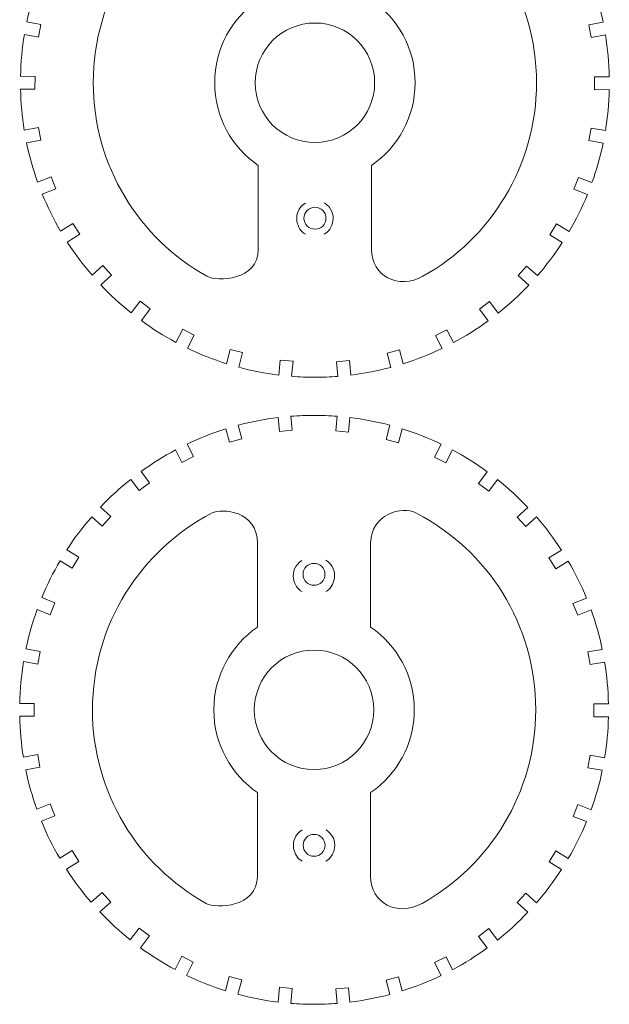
# Model space of a CAD drawing. Header units: centimetres. Extents: x -16.5 to 16.5, y -15.6 to 15.6.
# Tile 3 of 41: x -5.1 to -1.6, y -15.4 to -9.5. Entities that reach past the tile are written whole.
import ezdxf

# ---------------------------------------------------------------- set-up
doc = ezdxf.new("R2010")
doc.units = ezdxf.units.CM
doc.header["$MEASUREMENT"] = 0
doc.layers.add('layer 1', color=7, linetype='Continuous')

msp = doc.modelspace()

# ---------------------------------------------------------------- linework, layer by layer
at = {"layer": 'layer 1', "color": 250, "lineweight": 9}
for points, knots in [([(-3.33525, -8.12548), (-3.28872, -8.12548), (-3.24261, -8.12726), (-3.197, -8.13081), (-3.197, -8.13081), (-3.197, -8.13081), (-3.2053, -8.21839), (-3.2053, -8.21839), (-3.2053, -8.21839), (-3.2053, -8.21839), (-3.12849, -8.22566), (-3.12849, -8.22566), (-3.12849, -8.22566), (-3.12849, -8.22566), (-3.12023, -8.1385), (-3.12023, -8.1385), (-3.12023, -8.1385), (-3.03798, -8.14846), (-2.95747, -8.16406), (-2.87909, -8.1849), (-2.87909, -8.1849), (-2.87909, -8.1849), (-2.90179, -8.27052), (-2.90179, -8.27052), (-2.90179, -8.27052), (-2.90179, -8.27052), (-2.82722, -8.29028), (-2.82722, -8.29028), (-2.82722, -8.29028), (-2.82722, -8.29028), (-2.80499, -8.20639), (-2.80499, -8.20639), (-2.80499, -8.20639), (-2.72434, -8.23167), (-2.6462, -8.26257), (-2.57099, -8.29863), (-2.57099, -8.29863), (-2.57099, -8.29863), (-2.6108, -8.37632), (-2.6108, -8.37632), (-2.6108, -8.37632), (-2.6108, -8.37632), (-2.54214, -8.41149), (-2.54214, -8.41149), (-2.54214, -8.41149), (-2.54214, -8.41149), (-2.50219, -8.33352), (-2.50219, -8.33352), (-2.50219, -8.33352), (-2.42963, -8.37228), (-2.36012, -8.41598), (-2.29403, -8.46411), (-2.29403, -8.46411), (-2.29403, -8.46411), (-2.34675, -8.5344), (-2.34675, -8.5344), (-2.34675, -8.5344), (-2.34675, -8.5344), (-2.28504, -8.58068), (-2.28504, -8.58068), (-2.28504, -8.58068), (-2.28504, -8.58068), (-2.23264, -8.51083), (-2.23264, -8.51083), (-2.23264, -8.51083), (-2.16764, -8.56261), (-2.10638, -8.61891), (-2.04931, -8.67919), (-2.04931, -8.67919), (-2.04931, -8.67919), (-2.11394, -8.73697), (-2.11394, -8.73697), (-2.11394, -8.73697), (-2.11394, -8.73697), (-2.06252, -8.79448), (-2.06252, -8.79448), (-2.06252, -8.79448), (-2.06252, -8.79448), (-1.9975, -8.73634), (-1.9975, -8.73634), (-1.9975, -8.73634), (-1.94306, -8.79905), (-1.89297, -8.86562), (-1.84768, -8.9356), (-1.84768, -8.9356), (-1.84768, -8.9356), (-1.92267, -8.98215), (-1.92267, -8.98215), (-1.92267, -8.98215), (-1.92267, -8.98215), (-1.88198, -9.04769), (-1.88198, -9.04769), (-1.88198, -9.04769), (-1.88198, -9.04769), (-1.80718, -9.00125), (-1.80718, -9.00125), (-1.80718, -9.00125), (-1.76541, -9.07239), (-1.72846, -9.1467), (-1.69681, -9.22373), (-1.69681, -9.22373), (-1.69681, -9.22373), (-1.77836, -9.25585), (-1.77836, -9.25585), (-1.77836, -9.25585), (-1.77836, -9.25585), (-1.7501, -9.32762), (-1.7501, -9.32762), (-1.7501, -9.32762), (-1.7501, -9.32762), (-1.66906, -9.29572), (-1.66906, -9.29572), (-1.66906, -9.29572), (-1.6414, -9.37241), (-1.61888, -9.45158), (-1.60194, -9.53278), (-1.60194, -9.53278), (-1.60194, -9.53278), (-1.68843, -9.54822), (-1.68843, -9.54822), (-1.68843, -9.54822), (-1.68843, -9.54822), (-1.67487, -9.62417), (-1.67487, -9.62417), (-1.67487, -9.62417), (-1.67487, -9.62417), (-1.58784, -9.60863), (-1.58784, -9.60863), (-1.58784, -9.60863), (-1.57442, -9.69081), (-1.56664, -9.77491), (-1.56495, -9.86048), (-1.56495, -9.86048), (-1.56495, -9.86048), (-1.65328, -9.86062), (-1.65328, -9.86062), (-1.65328, -9.86062), (-1.65328, -9.86062), (-1.65316, -9.93776), (-1.65316, -9.93776), (-1.65316, -9.93776), (-1.65316, -9.93776), (-1.56513, -9.93762), (-1.56513, -9.93762), (-1.56513, -9.93762), (-1.56705, -10.02125), (-1.57478, -10.10343), (-1.58793, -10.1838), (-1.58793, -10.1838), (-1.58793, -10.1838), (-1.67446, -10.16835), (-1.67446, -10.16835), (-1.67446, -10.16835), (-1.67446, -10.16835), (-1.68802, -10.24429), (-1.68802, -10.24429), (-1.68802, -10.24429), (-1.68802, -10.24429), (-1.60203, -10.25964), (-1.60203, -10.25964), (-1.60203, -10.25964), (-1.61897, -10.34081), (-1.64149, -10.41993), (-1.66914, -10.4966), (-1.66914, -10.4966), (-1.66914, -10.4966), (-1.74969, -10.46489), (-1.74969, -10.46489), (-1.74969, -10.46489), (-1.74969, -10.46489), (-1.77795, -10.53667), (-1.77795, -10.53667), (-1.77795, -10.53667), (-1.77795, -10.53667), (-1.6969, -10.56857), (-1.6969, -10.56857), (-1.6969, -10.56857), (-1.72856, -10.64558), (-1.76548, -10.71986), (-1.80724, -10.79097), (-1.80724, -10.79097), (-1.80724, -10.79097), (-1.88157, -10.74482), (-1.88157, -10.74482), (-1.88157, -10.74482), (-1.88157, -10.74482), (-1.92226, -10.81036), (-1.92226, -10.81036), (-1.92226, -10.81036), (-1.92226, -10.81036), (-1.84772, -10.85663), (-1.84772, -10.85663), (-1.84772, -10.85663), (-1.89299, -10.92659), (-1.94306, -10.99315), (-1.99747, -11.05583), (-1.99747, -11.05583), (-1.99747, -11.05583), (-2.06212, -10.99803), (-2.06212, -10.99803), (-2.06212, -10.99803), (-2.06212, -10.99803), (-2.11354, -11.05554), (-2.11354, -11.05554), (-2.11354, -11.05554), (-2.11354, -11.05554), (-2.04928, -11.11298), (-2.04928, -11.11298), (-2.04928, -11.11298), (-2.10633, -11.17325), (-2.16755, -11.22952), (-2.23251, -11.2813), (-2.23251, -11.2813), (-2.23251, -11.2813), (-2.28463, -11.21183), (-2.28463, -11.21183), (-2.28463, -11.21183), (-2.28463, -11.21183), (-2.34634, -11.25812), (-2.34634, -11.25812), (-2.34634, -11.25812), (-2.34634, -11.25812), (-2.29389, -11.32805), (-2.29389, -11.32805), (-2.29389, -11.32805), (-2.35994, -11.37617), (-2.42943, -11.41988), (-2.50196, -11.45864), (-2.50196, -11.45864), (-2.50196, -11.45864), (-2.54173, -11.38102), (-2.54173, -11.38102), (-2.54173, -11.38102), (-2.54173, -11.38102), (-2.61039, -11.4162), (-2.61039, -11.4162), (-2.61039, -11.4162), (-2.61039, -11.4162), (-2.57077, -11.49351), (-2.57077, -11.49351), (-2.57077, -11.49351), (-2.64594, -11.52958), (-2.72405, -11.56052), (-2.80466, -11.58581), (-2.80466, -11.58581), (-2.80466, -11.58581), (-2.82681, -11.50223), (-2.82681, -11.50223), (-2.82681, -11.50223), (-2.82681, -11.50223), (-2.90138, -11.52199), (-2.90138, -11.52199), (-2.90138, -11.52199), (-2.90138, -11.52199), (-2.87878, -11.60726), (-2.87878, -11.60726), (-2.87878, -11.60726), (-2.95714, -11.62811), (-3.03762, -11.64376), (-3.11985, -11.65373), (-3.11985, -11.65373), (-3.11985, -11.65373), (-3.12809, -11.56686), (-3.12809, -11.56686), (-3.12809, -11.56686), (-3.12809, -11.56686), (-3.20489, -11.57412), (-3.20489, -11.57412), (-3.20489, -11.57412), (-3.20489, -11.57412), (-3.19663, -11.66137), (-3.19663, -11.66137), (-3.19663, -11.66137), (-3.24237, -11.66494), (-3.28859, -11.66677), (-3.33525, -11.66677), (-3.33525, -11.66677), (-3.3824, -11.66677), (-3.42912, -11.66491), (-3.47533, -11.66128), (-3.47533, -11.66128), (-3.47533, -11.66128), (-3.46679, -11.57104), (-3.46679, -11.57104), (-3.46679, -11.57104), (-3.46679, -11.57104), (-3.54359, -11.56377), (-3.54359, -11.56377), (-3.54359, -11.56377), (-3.54359, -11.56377), (-3.55209, -11.65355), (-3.55209, -11.65355), (-3.55209, -11.65355), (-3.63447, -11.64345), (-3.71509, -11.62773), (-3.79358, -11.60674), (-3.79358, -11.60674), (-3.79358, -11.60674), (-3.77029, -11.5189), (-3.77029, -11.5189), (-3.77029, -11.5189), (-3.77029, -11.5189), (-3.84486, -11.49914), (-3.84486, -11.49914), (-3.84486, -11.49914), (-3.84486, -11.49914), (-3.86768, -11.58525), (-3.86768, -11.58525), (-3.86768, -11.58525), (-3.94844, -11.55982), (-4.02671, -11.52882), (-4.102, -11.49258), (-4.102, -11.49258), (-4.102, -11.49258), (-4.06128, -11.41312), (-4.06128, -11.41312), (-4.06128, -11.41312), (-4.06128, -11.41312), (-4.12994, -11.37793), (-4.12994, -11.37793), (-4.12994, -11.37793), (-4.12994, -11.37793), (-4.17074, -11.45755), (-4.17074, -11.45755), (-4.17074, -11.45755), (-4.2433, -11.41862), (-4.31285, -11.37478), (-4.37892, -11.32648), (-4.37892, -11.32648), (-4.37892, -11.32648), (-4.32533, -11.25503), (-4.32533, -11.25503), (-4.32533, -11.25503), (-4.32533, -11.25503), (-4.38704, -11.20874), (-4.38704, -11.20874), (-4.38704, -11.20874), (-4.38704, -11.20874), (-4.44022, -11.27963), (-4.44022, -11.27963), (-4.44022, -11.27963), (-4.50517, -11.22768), (-4.56642, -11.17127), (-4.62343, -11.11082), (-4.62343, -11.11082), (-4.62343, -11.11082), (-4.55814, -11.05246), (-4.55814, -11.05246), (-4.55814, -11.05246), (-4.55814, -11.05246), (-4.60956, -10.99495), (-4.60956, -10.99495), (-4.60956, -10.99495), (-4.60956, -10.99495), (-4.67518, -11.05361), (-4.67518, -11.05361), (-4.67518, -11.05361), (-4.72951, -10.99078), (-4.77948, -10.92407), (-4.82465, -10.85398), (-4.82465, -10.85398), (-4.82465, -10.85398), (-4.74942, -10.80728), (-4.74942, -10.80728), (-4.74942, -10.80728), (-4.74942, -10.80728), (-4.7901, -10.74174), (-4.7901, -10.74174), (-4.7901, -10.74174), (-4.7901, -10.74174), (-4.86496, -10.7882), (-4.86496, -10.7882), (-4.86496, -10.7882), (-4.90657, -10.71699), (-4.94334, -10.64261), (-4.97485, -10.56552), (-4.97485, -10.56552), (-4.97485, -10.56552), (-4.89372, -10.53358), (-4.89372, -10.53358), (-4.89372, -10.53358), (-4.89372, -10.53358), (-4.92198, -10.4618), (-4.92198, -10.4618), (-4.92198, -10.4618), (-4.92198, -10.4618), (-5.00248, -10.49349), (-5.00248, -10.49349), (-5.00248, -10.49349), (-5.02996, -10.41679), (-5.05238, -10.33766), (-5.06916, -10.25647), (-5.06916, -10.25647), (-5.06916, -10.25647), (-4.98366, -10.24121), (-4.98366, -10.24121), (-4.98366, -10.24121), (-4.98366, -10.24121), (-4.99722, -10.16527), (-4.99722, -10.16527), (-4.99722, -10.16527), (-4.99722, -10.16527), (-5.08304, -10.18058), (-5.08304, -10.18058), (-5.08304, -10.18058), (-5.09602, -10.10025), (-5.10361, -10.01811), (-5.10541, -9.93454), (-5.10541, -9.93454), (-5.10541, -9.93454), (-5.01852, -9.93467), (-5.01852, -9.93467), (-5.01852, -9.93467), (-5.01852, -9.93467), (-5.0184, -9.85753), (-5.0184, -9.85753), (-5.0184, -9.85753), (-5.0184, -9.85753), (-5.10541, -9.85739), (-5.10541, -9.85739), (-5.10541, -9.85739), (-5.10357, -9.77191), (-5.09562, -9.68794), (-5.08208, -9.60586), (-5.08208, -9.60586), (-5.08208, -9.60586), (-4.99681, -9.62108), (-4.99681, -9.62108), (-4.99681, -9.62108), (-4.99681, -9.62108), (-4.98325, -9.54513), (-4.98325, -9.54513), (-4.98325, -9.54513), (-4.98325, -9.54513), (-5.0679, -9.53003), (-5.0679, -9.53003), (-5.0679, -9.53003), (-5.05087, -9.44899), (-5.02831, -9.36997), (-5.00061, -9.29342), (-5.00061, -9.29342), (-5.00061, -9.29342), (-4.92157, -9.32454), (-4.92157, -9.32454), (-4.92157, -9.32454), (-4.92157, -9.32454), (-4.89331, -9.25276), (-4.89331, -9.25276), (-4.89331, -9.25276), (-4.89331, -9.25276), (-4.97271, -9.22151), (-4.97271, -9.22151), (-4.97271, -9.22151), (-4.94101, -9.14464), (-4.90405, -9.07051), (-4.86229, -8.99954), (-4.86229, -8.99954), (-4.86229, -8.99954), (-4.7897, -9.04461), (-4.7897, -9.04461), (-4.7897, -9.04461), (-4.7897, -9.04461), (-4.74901, -8.97907), (-4.74901, -8.97907), (-4.74901, -8.97907), (-4.74901, -8.97907), (-4.82177, -8.9339), (-4.82177, -8.9339), (-4.82177, -8.9339), (-4.7765, -8.86411), (-4.72647, -8.79767), (-4.67211, -8.73511), (-4.67211, -8.73511), (-4.67211, -8.73511), (-4.60915, -8.79139), (-4.60915, -8.79139), (-4.60915, -8.79139), (-4.60915, -8.79139), (-4.55774, -8.73389), (-4.55774, -8.73389), (-4.55774, -8.73389), (-4.55774, -8.73389), (-4.62024, -8.678), (-4.62024, -8.678), (-4.62024, -8.678), (-4.56325, -8.61791), (-4.50206, -8.56184), (-4.43719, -8.51019), (-4.43719, -8.51019), (-4.43719, -8.51019), (-4.38663, -8.57759), (-4.38663, -8.57759), (-4.38663, -8.57759), (-4.38663, -8.57759), (-4.32492, -8.53131), (-4.32492, -8.53131), (-4.32492, -8.53131), (-4.32492, -8.53131), (-4.3758, -8.46349), (-4.3758, -8.46349), (-4.3758, -8.46349), (-4.30984, -8.4155), (-4.24043, -8.37194), (-4.16803, -8.33327), (-4.16803, -8.33327), (-4.16803, -8.33327), (-4.12953, -8.40841), (-4.12953, -8.40841), (-4.12953, -8.40841), (-4.12953, -8.40841), (-4.06087, -8.37323), (-4.06087, -8.37323), (-4.06087, -8.37323), (-4.06087, -8.37323), (-4.09923, -8.29837), (-4.09923, -8.29837), (-4.09923, -8.29837), (-4.02423, -8.26244), (-3.94627, -8.23162), (-3.86588, -8.2064), (-3.86588, -8.2064), (-3.86588, -8.2064), (-3.84446, -8.2872), (-3.84446, -8.2872), (-3.84446, -8.2872), (-3.84446, -8.2872), (-3.76988, -8.26744), (-3.76988, -8.26744), (-3.76988, -8.26744), (-3.76988, -8.26744), (-3.79174, -8.18501), (-3.79174, -8.18501), (-3.79174, -8.18501), (-3.71353, -8.16421), (-3.63322, -8.14858), (-3.55114, -8.1386), (-3.55114, -8.1386), (-3.55114, -8.1386), (-3.54318, -8.22258), (-3.54318, -8.22258), (-3.54318, -8.22258), (-3.54318, -8.22258), (-3.46638, -8.2153), (-3.46638, -8.2153), (-3.46638, -8.2153), (-3.46638, -8.2153), (-3.47438, -8.13089), (-3.47438, -8.13089), (-3.47438, -8.13089), (-3.42847, -8.12729), (-3.38208, -8.12548), (-3.33525, -8.12548)], [0, 0, 0, 0, 0.0071942, 0.0071942, 0.0071942, 0.0071942, 0.0143885, 0.0143885, 0.0143885, 0.0143885, 0.0215827, 0.0215827, 0.0215827, 0.0215827, 0.028777, 0.028777, 0.028777, 0.028777, 0.0359712, 0.0359712, 0.0359712, 0.0359712, 0.0431655, 0.0431655, 0.0431655, 0.0431655, 0.0503597, 0.0503597, 0.0503597, 0.0503597, 0.057554, 0.057554, 0.057554, 0.057554, 0.0647482, 0.0647482, 0.0647482, 0.0647482, 0.0719424, 0.0719424, 0.0719424, 0.0719424, 0.0791367, 0.0791367, 0.0791367, 0.0791367, 0.0863309, 0.0863309, 0.0863309, 0.0863309, 0.0935252, 0.0935252, 0.0935252, 0.0935252, 0.1007194, 0.1007194, 0.1007194, 0.1007194, 0.1079137, 0.1079137, 0.1079137, 0.1079137, 0.1151079, 0.1151079, 0.1151079, 0.1151079, 0.1223022, 0.1223022, 0.1223022, 0.1223022, 0.1294964, 0.1294964, 0.1294964, 0.1294964, 0.1366906, 0.1366906, 0.1366906, 0.1366906, 0.1438849, 0.1438849, 0.1438849, 0.1438849, 0.1510791, 0.1510791, 0.1510791, 0.1510791, 0.1582734, 0.1582734, 0.1582734, 0.1582734, 0.1654676, 0.1654676, 0.1654676, 0.1654676, 0.1726619, 0.1726619, 0.1726619, 0.1726619, 0.1798561, 0.1798561, 0.1798561, 0.1798561, 0.1870504, 0.1870504, 0.1870504, 0.1870504, 0.1942446, 0.1942446, 0.1942446, 0.1942446, 0.2014388, 0.2014388, 0.2014388, 0.2014388, 0.2086331, 0.2086331, 0.2086331, 0.2086331, 0.2158273, 0.2158273, 0.2158273, 0.2158273, 0.2230216, 0.2230216, 0.2230216, 0.2230216, 0.2302158, 0.2302158, 0.2302158, 0.2302158, 0.2374101, 0.2374101, 0.2374101, 0.2374101, 0.2446043, 0.2446043, 0.2446043, 0.2446043, 0.2517986, 0.2517986, 0.2517986, 0.2517986, 0.2589928, 0.2589928, 0.2589928, 0.2589928, 0.2661871, 0.2661871, 0.2661871, 0.2661871, 0.2733813, 0.2733813, 0.2733813, 0.2733813, 0.2805755, 0.2805755, 0.2805755, 0.2805755, 0.2877698, 0.2877698, 0.2877698, 0.2877698, 0.294964, 0.294964, 0.294964, 0.294964, 0.3021583, 0.3021583, 0.3021583, 0.3021583, 0.3093525, 0.3093525, 0.3093525, 0.3093525, 0.3165468, 0.3165468, 0.3165468, 0.3165468, 0.323741, 0.323741, 0.323741, 0.323741, 0.3309353, 0.3309353, 0.3309353, 0.3309353, 0.3381295, 0.3381295, 0.3381295, 0.3381295, 0.3453237, 0.3453237, 0.3453237, 0.3453237, 0.352518, 0.352518, 0.352518, 0.352518, 0.3597122, 0.3597122, 0.3597122, 0.3597122, 0.3669065, 0.3669065, 0.3669065, 0.3669065, 0.3741007, 0.3741007, 0.3741007, 0.3741007, 0.381295, 0.381295, 0.381295, 0.381295, 0.3884892, 0.3884892, 0.3884892, 0.3884892, 0.3956835, 0.3956835, 0.3956835, 0.3956835, 0.4028777, 0.4028777, 0.4028777, 0.4028777, 0.4100719, 0.4100719, 0.4100719, 0.4100719, 0.4172662, 0.4172662, 0.4172662, 0.4172662, 0.4244604, 0.4244604, 0.4244604, 0.4244604, 0.4316547, 0.4316547, 0.4316547, 0.4316547, 0.4388489, 0.4388489, 0.4388489, 0.4388489, 0.4460432, 0.4460432, 0.4460432, 0.4460432, 0.4532374, 0.4532374, 0.4532374, 0.4532374, 0.4604317, 0.4604317, 0.4604317, 0.4604317, 0.4676259, 0.4676259, 0.4676259, 0.4676259, 0.4748201, 0.4748201, 0.4748201, 0.4748201, 0.4820144, 0.4820144, 0.4820144, 0.4820144, 0.4892086, 0.4892086, 0.4892086, 0.4892086, 0.4964029, 0.4964029, 0.4964029, 0.4964029, 0.5035971, 0.5035971, 0.5035971, 0.5035971, 0.5107914, 0.5107914, 0.5107914, 0.5107914, 0.5179856, 0.5179856, 0.5179856, 0.5179856, 0.5251799, 0.5251799, 0.5251799, 0.5251799, 0.5323741, 0.5323741, 0.5323741, 0.5323741, 0.5395683, 0.5395683, 0.5395683, 0.5395683, 0.5467626, 0.5467626, 0.5467626, 0.5467626, 0.5539568, 0.5539568, 0.5539568, 0.5539568, 0.5611511, 0.5611511, 0.5611511, 0.5611511, 0.5683453, 0.5683453, 0.5683453, 0.5683453, 0.5755396, 0.5755396, 0.5755396, 0.5755396, 0.5827338, 0.5827338, 0.5827338, 0.5827338, 0.5899281, 0.5899281, 0.5899281, 0.5899281, 0.5971223, 0.5971223, 0.5971223, 0.5971223, 0.6043165, 0.6043165, 0.6043165, 0.6043165, 0.6115108, 0.6115108, 0.6115108, 0.6115108, 0.618705, 0.618705, 0.618705, 0.618705, 0.6258993, 0.6258993, 0.6258993, 0.6258993, 0.6330935, 0.6330935, 0.6330935, 0.6330935, 0.6402878, 0.6402878, 0.6402878, 0.6402878, 0.647482, 0.647482, 0.647482, 0.647482, 0.6546763, 0.6546763, 0.6546763, 0.6546763, 0.6618705, 0.6618705, 0.6618705, 0.6618705, 0.6690647, 0.6690647, 0.6690647, 0.6690647, 0.676259, 0.676259, 0.676259, 0.676259, 0.6834532, 0.6834532, 0.6834532, 0.6834532, 0.6906475, 0.6906475, 0.6906475, 0.6906475, 0.6978417, 0.6978417, 0.6978417, 0.6978417, 0.705036, 0.705036, 0.705036, 0.705036, 0.7122302, 0.7122302, 0.7122302, 0.7122302, 0.7194245, 0.7194245, 0.7194245, 0.7194245, 0.7266187, 0.7266187, 0.7266187, 0.7266187, 0.7338129, 0.7338129, 0.7338129, 0.7338129, 0.7410072, 0.7410072, 0.7410072, 0.7410072, 0.7482014, 0.7482014, 0.7482014, 0.7482014, 0.7553957, 0.7553957, 0.7553957, 0.7553957, 0.7625899, 0.7625899, 0.7625899, 0.7625899, 0.7697842, 0.7697842, 0.7697842, 0.7697842, 0.7769784, 0.7769784, 0.7769784, 0.7769784, 0.7841727, 0.7841727, 0.7841727, 0.7841727, 0.7913669, 0.7913669, 0.7913669, 0.7913669, 0.7985612, 0.7985612, 0.7985612, 0.7985612, 0.8057554, 0.8057554, 0.8057554, 0.8057554, 0.8129496, 0.8129496, 0.8129496, 0.8129496, 0.8201439, 0.8201439, 0.8201439, 0.8201439, 0.8273381, 0.8273381, 0.8273381, 0.8273381, 0.8345324, 0.8345324, 0.8345324, 0.8345324, 0.8417266, 0.8417266, 0.8417266, 0.8417266, 0.8489209, 0.8489209, 0.8489209, 0.8489209, 0.8561151, 0.8561151, 0.8561151, 0.8561151, 0.8633094, 0.8633094, 0.8633094, 0.8633094, 0.8705036, 0.8705036, 0.8705036, 0.8705036, 0.8776978, 0.8776978, 0.8776978, 0.8776978, 0.8848921, 0.8848921, 0.8848921, 0.8848921, 0.8920863, 0.8920863, 0.8920863, 0.8920863, 0.8992806, 0.8992806, 0.8992806, 0.8992806, 0.9064748, 0.9064748, 0.9064748, 0.9064748, 0.9136691, 0.9136691, 0.9136691, 0.9136691, 0.9208633, 0.9208633, 0.9208633, 0.9208633, 0.9280576, 0.9280576, 0.9280576, 0.9280576, 0.9352518, 0.9352518, 0.9352518, 0.9352518, 0.942446, 0.942446, 0.942446, 0.942446, 0.9496403, 0.9496403, 0.9496403, 0.9496403, 0.9568345, 0.9568345, 0.9568345, 0.9568345, 0.9640288, 0.9640288, 0.9640288, 0.9640288, 0.971223, 0.971223, 0.971223, 0.971223, 0.9784173, 0.9784173, 0.9784173, 0.9784173, 0.9856115, 0.9856115, 0.9856115, 0.9856115, 1, 1, 1, 1]), ([(-3.67575, -10.89831), (-3.67575, -10.89831), (-3.67575, -10.39353), (-3.67575, -10.39353), (-3.67575, -10.39353), (-3.83414, -10.285), (-3.93781, -10.1028), (-3.93781, -9.89612), (-3.93781, -9.89612), (-3.93781, -9.68944), (-3.83397, -9.50724), (-3.67557, -9.39873), (-3.67557, -9.39873), (-3.67557, -9.39873), (-3.67557, -8.89489), (-3.67557, -8.89489), (-3.67557, -8.89489), (-3.67557, -8.69755), (-3.8904, -8.68304), (-3.9477, -8.71234), (-3.9477, -8.71234), (-4.37552, -8.93412), (-4.66786, -9.38096), (-4.66786, -9.89612), (-4.66786, -9.89612), (-4.66786, -10.3963), (-4.3924, -10.83209), (-3.98485, -11.05998), (-3.98485, -11.05998), (-3.92315, -11.09412), (-3.67575, -11.08391), (-3.67575, -10.89831)], [0, 0, 0, 0, 0.1111111, 0.1111111, 0.1111111, 0.1111111, 0.2222222, 0.2222222, 0.2222222, 0.2222222, 0.3333333, 0.3333333, 0.3333333, 0.3333333, 0.4444444, 0.4444444, 0.4444444, 0.4444444, 0.5555556, 0.5555556, 0.5555556, 0.5555556, 0.6666667, 0.6666667, 0.6666667, 0.6666667, 0.7777778, 0.7777778, 0.7777778, 0.7777778, 1, 1, 1, 1]), ([(-2.99501, -10.39358), (-2.99501, -10.39358), (-2.99501, -10.89782), (-2.99501, -10.89782), (-2.99501, -10.89782), (-2.99501, -11.05708), (-2.83395, -11.14287), (-2.68539, -11.05974), (-2.68539, -11.05974), (-2.27804, -10.83177), (-2.00263, -10.39614), (-2.00263, -9.89612), (-2.00263, -9.89612), (-2.00263, -9.38112), (-2.29218, -8.93575), (-2.71978, -8.71391), (-2.71978, -8.71391), (-2.80687, -8.66455), (-2.99499, -8.72333), (-2.99499, -8.89279), (-2.99499, -8.89279), (-2.99499, -8.89279), (-2.99499, -9.39867), (-2.99499, -9.39867), (-2.99499, -9.39867), (-2.83656, -9.50719), (-2.73269, -9.68942), (-2.73269, -9.89612), (-2.73269, -9.89612), (-2.73269, -10.10284), (-2.83657, -10.28507), (-2.99501, -10.39358)], [0, 0, 0, 0, 0.1111111, 0.1111111, 0.1111111, 0.1111111, 0.2222222, 0.2222222, 0.2222222, 0.2222222, 0.3333333, 0.3333333, 0.3333333, 0.3333333, 0.4444444, 0.4444444, 0.4444444, 0.4444444, 0.5555556, 0.5555556, 0.5555556, 0.5555556, 0.6666667, 0.6666667, 0.6666667, 0.6666667, 0.7777778, 0.7777778, 0.7777778, 0.7777778, 1, 1, 1, 1]), ([(-3.33525, -9.53692), (-3.53394, -9.53692), (-3.69445, -9.69743), (-3.69445, -9.89612), (-3.69445, -9.89612), (-3.69445, -10.09481), (-3.53394, -10.25533), (-3.33525, -10.25533), (-3.33525, -10.25533), (-3.13656, -10.25533), (-2.97604, -10.09481), (-2.97604, -9.89612), (-2.97604, -9.89612), (-2.97604, -9.69743), (-3.13656, -9.53692), (-3.33525, -9.53692)], [0, 0, 0, 0, 0.2, 0.2, 0.2, 0.2, 0.4, 0.4, 0.4, 0.4, 0.6, 0.6, 0.6, 0.6, 1, 1, 1, 1]), ([(-3.33509, -10.645), (-3.37147, -10.645), (-3.40096, -10.67448), (-3.40096, -10.71086), (-3.40096, -10.71086), (-3.40096, -10.74724), (-3.37147, -10.77673), (-3.33509, -10.77673), (-3.33509, -10.77673), (-3.29872, -10.77673), (-3.26922, -10.74724), (-3.26922, -10.71086), (-3.26922, -10.71086), (-3.26922, -10.67448), (-3.29872, -10.645), (-3.33509, -10.645)], [0, 0, 0, 0, 0.2, 0.2, 0.2, 0.2, 0.4, 0.4, 0.4, 0.4, 0.6, 0.6, 0.6, 0.6, 1, 1, 1, 1]), ([(-3.34035, -11.89596), (-3.29382, -11.89596), (-3.24771, -11.89773), (-3.2021, -11.90128), (-3.2021, -11.90128), (-3.2021, -11.90128), (-3.2104, -11.98886), (-3.2104, -11.98886), (-3.2104, -11.98886), (-3.2104, -11.98886), (-3.1336, -11.99614), (-3.1336, -11.99614), (-3.1336, -11.99614), (-3.1336, -11.99614), (-3.12533, -11.90898), (-3.12533, -11.90898), (-3.12533, -11.90898), (-3.04308, -11.91894), (-2.96257, -11.93453), (-2.88419, -11.95538), (-2.88419, -11.95538), (-2.88419, -11.95538), (-2.90689, -12.041), (-2.90689, -12.041), (-2.90689, -12.041), (-2.90689, -12.041), (-2.83232, -12.06076), (-2.83232, -12.06076), (-2.83232, -12.06076), (-2.83232, -12.06076), (-2.81009, -11.97687), (-2.81009, -11.97687), (-2.81009, -11.97687), (-2.72944, -12.00215), (-2.6513, -12.03305), (-2.5761, -12.06911), (-2.5761, -12.06911), (-2.5761, -12.06911), (-2.6159, -12.14679), (-2.6159, -12.14679), (-2.6159, -12.14679), (-2.6159, -12.14679), (-2.54724, -12.18197), (-2.54724, -12.18197), (-2.54724, -12.18197), (-2.54724, -12.18197), (-2.50728, -12.104), (-2.50728, -12.104), (-2.50728, -12.104), (-2.43473, -12.14276), (-2.36522, -12.18646), (-2.29914, -12.23459), (-2.29914, -12.23459), (-2.29914, -12.23459), (-2.35185, -12.30488), (-2.35185, -12.30488), (-2.35185, -12.30488), (-2.35185, -12.30488), (-2.29014, -12.35116), (-2.29014, -12.35116), (-2.29014, -12.35116), (-2.29014, -12.35116), (-2.23774, -12.28131), (-2.23774, -12.28131), (-2.23774, -12.28131), (-2.17274, -12.33309), (-2.11148, -12.38939), (-2.05441, -12.44966), (-2.05441, -12.44966), (-2.05441, -12.44966), (-2.11904, -12.50745), (-2.11904, -12.50745), (-2.11904, -12.50745), (-2.11904, -12.50745), (-2.06763, -12.56496), (-2.06763, -12.56496), (-2.06763, -12.56496), (-2.06763, -12.56496), (-2.0026, -12.50682), (-2.0026, -12.50682), (-2.0026, -12.50682), (-1.94816, -12.56953), (-1.89807, -12.63609), (-1.85278, -12.70607), (-1.85278, -12.70607), (-1.85278, -12.70607), (-1.92777, -12.75263), (-1.92777, -12.75263), (-1.92777, -12.75263), (-1.92777, -12.75263), (-1.88708, -12.81817), (-1.88708, -12.81817), (-1.88708, -12.81817), (-1.88708, -12.81817), (-1.81227, -12.77173), (-1.81227, -12.77173), (-1.81227, -12.77173), (-1.7705, -12.84286), (-1.73356, -12.91718), (-1.70191, -12.99421), (-1.70191, -12.99421), (-1.70191, -12.99421), (-1.78346, -13.02632), (-1.78346, -13.02632), (-1.78346, -13.02632), (-1.78346, -13.02632), (-1.75521, -13.0981), (-1.75521, -13.0981), (-1.75521, -13.0981), (-1.75521, -13.0981), (-1.67416, -13.0662), (-1.67416, -13.0662), (-1.67416, -13.0662), (-1.64651, -13.14289), (-1.62399, -13.22205), (-1.60704, -13.30326), (-1.60704, -13.30326), (-1.60704, -13.30326), (-1.69353, -13.3187), (-1.69353, -13.3187), (-1.69353, -13.3187), (-1.69353, -13.3187), (-1.67997, -13.39464), (-1.67997, -13.39464), (-1.67997, -13.39464), (-1.67997, -13.39464), (-1.59295, -13.37911), (-1.59295, -13.37911), (-1.59295, -13.37911), (-1.57952, -13.46128), (-1.57174, -13.54539), (-1.57005, -13.63096), (-1.57005, -13.63096), (-1.57005, -13.63096), (-1.65838, -13.63109), (-1.65838, -13.63109), (-1.65838, -13.63109), (-1.65838, -13.63109), (-1.65826, -13.70824), (-1.65826, -13.70824), (-1.65826, -13.70824), (-1.65826, -13.70824), (-1.57023, -13.7081), (-1.57023, -13.7081), (-1.57023, -13.7081), (-1.57215, -13.79172), (-1.57988, -13.87391), (-1.59303, -13.95428), (-1.59303, -13.95428), (-1.59303, -13.95428), (-1.67956, -13.93883), (-1.67956, -13.93883), (-1.67956, -13.93883), (-1.67956, -13.93883), (-1.69312, -14.01477), (-1.69312, -14.01477), (-1.69312, -14.01477), (-1.69312, -14.01477), (-1.60713, -14.03012), (-1.60713, -14.03012), (-1.60713, -14.03012), (-1.62407, -14.11129), (-1.64659, -14.19041), (-1.67424, -14.26708), (-1.67424, -14.26708), (-1.67424, -14.26708), (-1.7548, -14.23536), (-1.7548, -14.23536), (-1.7548, -14.23536), (-1.7548, -14.23536), (-1.78305, -14.30715), (-1.78305, -14.30715), (-1.78305, -14.30715), (-1.78305, -14.30715), (-1.702, -14.33905), (-1.702, -14.33905), (-1.702, -14.33905), (-1.73366, -14.41606), (-1.77058, -14.49034), (-1.81233, -14.56145), (-1.81233, -14.56145), (-1.81233, -14.56145), (-1.88667, -14.5153), (-1.88667, -14.5153), (-1.88667, -14.5153), (-1.88667, -14.5153), (-1.92736, -14.58084), (-1.92736, -14.58084), (-1.92736, -14.58084), (-1.92736, -14.58084), (-1.85282, -14.62711), (-1.85282, -14.62711), (-1.85282, -14.62711), (-1.89809, -14.69706), (-1.94816, -14.76362), (-2.00257, -14.82631), (-2.00257, -14.82631), (-2.00257, -14.82631), (-2.06722, -14.76851), (-2.06722, -14.76851), (-2.06722, -14.76851), (-2.06722, -14.76851), (-2.11864, -14.82602), (-2.11864, -14.82602), (-2.11864, -14.82602), (-2.11864, -14.82602), (-2.05438, -14.88346), (-2.05438, -14.88346), (-2.05438, -14.88346), (-2.11143, -14.94373), (-2.17265, -14.99999), (-2.23761, -15.05178), (-2.23761, -15.05178), (-2.23761, -15.05178), (-2.28973, -14.98231), (-2.28973, -14.98231), (-2.28973, -14.98231), (-2.28973, -14.98231), (-2.35144, -15.0286), (-2.35144, -15.0286), (-2.35144, -15.0286), (-2.35144, -15.0286), (-2.29899, -15.09853), (-2.29899, -15.09853), (-2.29899, -15.09853), (-2.36504, -15.14665), (-2.43453, -15.19036), (-2.50706, -15.22912), (-2.50706, -15.22912), (-2.50706, -15.22912), (-2.54683, -15.15149), (-2.54683, -15.15149), (-2.54683, -15.15149), (-2.54683, -15.15149), (-2.61549, -15.18668), (-2.61549, -15.18668), (-2.61549, -15.18668), (-2.61549, -15.18668), (-2.57588, -15.26399), (-2.57588, -15.26399), (-2.57588, -15.26399), (-2.65104, -15.30006), (-2.72915, -15.331), (-2.80976, -15.35628), (-2.80976, -15.35628), (-2.80976, -15.35628), (-2.83191, -15.27271), (-2.83191, -15.27271), (-2.83191, -15.27271), (-2.83191, -15.27271), (-2.90648, -15.29246), (-2.90648, -15.29246), (-2.90648, -15.29246), (-2.90648, -15.29246), (-2.88388, -15.37774), (-2.88388, -15.37774), (-2.88388, -15.37774), (-2.96224, -15.39859), (-3.04272, -15.41423), (-3.12495, -15.42421), (-3.12495, -15.42421), (-3.12495, -15.42421), (-3.13319, -15.33733), (-3.13319, -15.33733), (-3.13319, -15.33733), (-3.13319, -15.33733), (-3.20999, -15.3446), (-3.20999, -15.3446), (-3.20999, -15.3446), (-3.20999, -15.3446), (-3.20173, -15.43185), (-3.20173, -15.43185), (-3.20173, -15.43185), (-3.24747, -15.43542), (-3.2937, -15.43725), (-3.34035, -15.43725), (-3.34035, -15.43725), (-3.3875, -15.43725), (-3.43422, -15.43539), (-3.48044, -15.43175), (-3.48044, -15.43175), (-3.48044, -15.43175), (-3.47189, -15.34151), (-3.47189, -15.34151), (-3.47189, -15.34151), (-3.47189, -15.34151), (-3.54869, -15.33425), (-3.54869, -15.33425), (-3.54869, -15.33425), (-3.54869, -15.33425), (-3.5572, -15.42402), (-3.5572, -15.42402), (-3.5572, -15.42402), (-3.63956, -15.41393), (-3.72019, -15.39821), (-3.79868, -15.37722), (-3.79868, -15.37722), (-3.79868, -15.37722), (-3.77539, -15.28938), (-3.77539, -15.28938), (-3.77539, -15.28938), (-3.77539, -15.28938), (-3.84996, -15.26962), (-3.84996, -15.26962), (-3.84996, -15.26962), (-3.84996, -15.26962), (-3.87279, -15.35573), (-3.87279, -15.35573), (-3.87279, -15.35573), (-3.95354, -15.3303), (-4.03181, -15.2993), (-4.10711, -15.26306), (-4.10711, -15.26306), (-4.10711, -15.26306), (-4.06638, -15.18359), (-4.06638, -15.18359), (-4.06638, -15.18359), (-4.06638, -15.18359), (-4.13504, -15.14841), (-4.13504, -15.14841), (-4.13504, -15.14841), (-4.13504, -15.14841), (-4.17584, -15.22803), (-4.17584, -15.22803), (-4.17584, -15.22803), (-4.2484, -15.1891), (-4.31794, -15.14526), (-4.38402, -15.09695), (-4.38402, -15.09695), (-4.38402, -15.09695), (-4.33043, -15.02551), (-4.33043, -15.02551), (-4.33043, -15.02551), (-4.33043, -15.02551), (-4.39215, -14.97922), (-4.39215, -14.97922), (-4.39215, -14.97922), (-4.39215, -14.97922), (-4.44532, -15.05011), (-4.44532, -15.05011), (-4.44532, -15.05011), (-4.51027, -14.99816), (-4.57152, -14.94175), (-4.62853, -14.8813), (-4.62853, -14.8813), (-4.62853, -14.8813), (-4.56324, -14.82294), (-4.56324, -14.82294), (-4.56324, -14.82294), (-4.56324, -14.82294), (-4.61466, -14.76542), (-4.61466, -14.76542), (-4.61466, -14.76542), (-4.61466, -14.76542), (-4.68028, -14.82409), (-4.68028, -14.82409), (-4.68028, -14.82409), (-4.73461, -14.76126), (-4.78458, -14.69455), (-4.82976, -14.62446), (-4.82976, -14.62446), (-4.82976, -14.62446), (-4.75452, -14.57775), (-4.75452, -14.57775), (-4.75452, -14.57775), (-4.75452, -14.57775), (-4.7952, -14.51221), (-4.7952, -14.51221), (-4.7952, -14.51221), (-4.7952, -14.51221), (-4.87006, -14.55868), (-4.87006, -14.55868), (-4.87006, -14.55868), (-4.91168, -14.48747), (-4.94844, -14.41309), (-4.97995, -14.336), (-4.97995, -14.336), (-4.97995, -14.336), (-4.89882, -14.30406), (-4.89882, -14.30406), (-4.89882, -14.30406), (-4.89882, -14.30406), (-4.92708, -14.23228), (-4.92708, -14.23228), (-4.92708, -14.23228), (-4.92708, -14.23228), (-5.00758, -14.26397), (-5.00758, -14.26397), (-5.00758, -14.26397), (-5.03506, -14.18727), (-5.05748, -14.10814), (-5.07426, -14.02695), (-5.07426, -14.02695), (-5.07426, -14.02695), (-4.98876, -14.01168), (-4.98876, -14.01168), (-4.98876, -14.01168), (-4.98876, -14.01168), (-5.00232, -13.93574), (-5.00232, -13.93574), (-5.00232, -13.93574), (-5.00232, -13.93574), (-5.08814, -13.95106), (-5.08814, -13.95106), (-5.08814, -13.95106), (-5.10112, -13.87072), (-5.10871, -13.78858), (-5.11051, -13.70501), (-5.11051, -13.70501), (-5.11051, -13.70501), (-5.02362, -13.70515), (-5.02362, -13.70515), (-5.02362, -13.70515), (-5.02362, -13.70515), (-5.0235, -13.62801), (-5.0235, -13.62801), (-5.0235, -13.62801), (-5.0235, -13.62801), (-5.11051, -13.62787), (-5.11051, -13.62787), (-5.11051, -13.62787), (-5.10867, -13.54239), (-5.10072, -13.45842), (-5.08718, -13.37633), (-5.08718, -13.37633), (-5.08718, -13.37633), (-5.00191, -13.39156), (-5.00191, -13.39156), (-5.00191, -13.39156), (-5.00191, -13.39156), (-4.98835, -13.31561), (-4.98835, -13.31561), (-4.98835, -13.31561), (-4.98835, -13.31561), (-5.073, -13.3005), (-5.073, -13.3005), (-5.073, -13.3005), (-5.05597, -13.21947), (-5.03341, -13.14045), (-5.00571, -13.0639), (-5.00571, -13.0639), (-5.00571, -13.0639), (-4.92667, -13.09502), (-4.92667, -13.09502), (-4.92667, -13.09502), (-4.92667, -13.09502), (-4.89841, -13.02324), (-4.89841, -13.02324), (-4.89841, -13.02324), (-4.89841, -13.02324), (-4.97782, -12.99198), (-4.97782, -12.99198), (-4.97782, -12.99198), (-4.94611, -12.91512), (-4.90915, -12.84099), (-4.8674, -12.77002), (-4.8674, -12.77002), (-4.8674, -12.77002), (-4.7948, -12.81509), (-4.7948, -12.81509), (-4.7948, -12.81509), (-4.7948, -12.81509), (-4.75411, -12.74955), (-4.75411, -12.74955), (-4.75411, -12.74955), (-4.75411, -12.74955), (-4.82687, -12.70438), (-4.82687, -12.70438), (-4.82687, -12.70438), (-4.7816, -12.63458), (-4.73157, -12.56815), (-4.67721, -12.50559), (-4.67721, -12.50559), (-4.67721, -12.50559), (-4.61425, -12.56187), (-4.61425, -12.56187), (-4.61425, -12.56187), (-4.61425, -12.56187), (-4.56284, -12.50437), (-4.56284, -12.50437), (-4.56284, -12.50437), (-4.56284, -12.50437), (-4.62534, -12.44848), (-4.62534, -12.44848), (-4.62534, -12.44848), (-4.56835, -12.38838), (-4.50716, -12.33231), (-4.44229, -12.28067), (-4.44229, -12.28067), (-4.44229, -12.28067), (-4.39174, -12.34807), (-4.39174, -12.34807), (-4.39174, -12.34807), (-4.39174, -12.34807), (-4.33002, -12.30179), (-4.33002, -12.30179), (-4.33002, -12.30179), (-4.33002, -12.30179), (-4.3809, -12.23397), (-4.3809, -12.23397), (-4.3809, -12.23397), (-4.31493, -12.18598), (-4.24553, -12.14242), (-4.17313, -12.10375), (-4.17313, -12.10375), (-4.17313, -12.10375), (-4.13463, -12.17888), (-4.13463, -12.17888), (-4.13463, -12.17888), (-4.13463, -12.17888), (-4.06597, -12.14371), (-4.06597, -12.14371), (-4.06597, -12.14371), (-4.06597, -12.14371), (-4.10433, -12.06885), (-4.10433, -12.06885), (-4.10433, -12.06885), (-4.02933, -12.03291), (-3.95138, -12.00209), (-3.87098, -11.97688), (-3.87098, -11.97688), (-3.87098, -11.97688), (-3.84956, -12.05767), (-3.84956, -12.05767), (-3.84956, -12.05767), (-3.84956, -12.05767), (-3.77498, -12.03791), (-3.77498, -12.03791), (-3.77498, -12.03791), (-3.77498, -12.03791), (-3.79684, -11.95549), (-3.79684, -11.95549), (-3.79684, -11.95549), (-3.71863, -11.93469), (-3.63832, -11.91905), (-3.55624, -11.90907), (-3.55624, -11.90907), (-3.55624, -11.90907), (-3.54828, -11.99305), (-3.54828, -11.99305), (-3.54828, -11.99305), (-3.54828, -11.99305), (-3.47148, -11.98578), (-3.47148, -11.98578), (-3.47148, -11.98578), (-3.47148, -11.98578), (-3.47948, -11.90137), (-3.47948, -11.90137), (-3.47948, -11.90137), (-3.43357, -11.89776), (-3.38718, -11.89596), (-3.34035, -11.89596)], [0, 0, 0, 0, 0.0071942, 0.0071942, 0.0071942, 0.0071942, 0.0143885, 0.0143885, 0.0143885, 0.0143885, 0.0215827, 0.0215827, 0.0215827, 0.0215827, 0.028777, 0.028777, 0.028777, 0.028777, 0.0359712, 0.0359712, 0.0359712, 0.0359712, 0.0431655, 0.0431655, 0.0431655, 0.0431655, 0.0503597, 0.0503597, 0.0503597, 0.0503597, 0.057554, 0.057554, 0.057554, 0.057554, 0.0647482, 0.0647482, 0.0647482, 0.0647482, 0.0719424, 0.0719424, 0.0719424, 0.0719424, 0.0791367, 0.0791367, 0.0791367, 0.0791367, 0.0863309, 0.0863309, 0.0863309, 0.0863309, 0.0935252, 0.0935252, 0.0935252, 0.0935252, 0.1007194, 0.1007194, 0.1007194, 0.1007194, 0.1079137, 0.1079137, 0.1079137, 0.1079137, 0.1151079, 0.1151079, 0.1151079, 0.1151079, 0.1223022, 0.1223022, 0.1223022, 0.1223022, 0.1294964, 0.1294964, 0.1294964, 0.1294964, 0.1366906, 0.1366906, 0.1366906, 0.1366906, 0.1438849, 0.1438849, 0.1438849, 0.1438849, 0.1510791, 0.1510791, 0.1510791, 0.1510791, 0.1582734, 0.1582734, 0.1582734, 0.1582734, 0.1654676, 0.1654676, 0.1654676, 0.1654676, 0.1726619, 0.1726619, 0.1726619, 0.1726619, 0.1798561, 0.1798561, 0.1798561, 0.1798561, 0.1870504, 0.1870504, 0.1870504, 0.1870504, 0.1942446, 0.1942446, 0.1942446, 0.1942446, 0.2014388, 0.2014388, 0.2014388, 0.2014388, 0.2086331, 0.2086331, 0.2086331, 0.2086331, 0.2158273, 0.2158273, 0.2158273, 0.2158273, 0.2230216, 0.2230216, 0.2230216, 0.2230216, 0.2302158, 0.2302158, 0.2302158, 0.2302158, 0.2374101, 0.2374101, 0.2374101, 0.2374101, 0.2446043, 0.2446043, 0.2446043, 0.2446043, 0.2517986, 0.2517986, 0.2517986, 0.2517986, 0.2589928, 0.2589928, 0.2589928, 0.2589928, 0.2661871, 0.2661871, 0.2661871, 0.2661871, 0.2733813, 0.2733813, 0.2733813, 0.2733813, 0.2805755, 0.2805755, 0.2805755, 0.2805755, 0.2877698, 0.2877698, 0.2877698, 0.2877698, 0.294964, 0.294964, 0.294964, 0.294964, 0.3021583, 0.3021583, 0.3021583, 0.3021583, 0.3093525, 0.3093525, 0.3093525, 0.3093525, 0.3165468, 0.3165468, 0.3165468, 0.3165468, 0.323741, 0.323741, 0.323741, 0.323741, 0.3309353, 0.3309353, 0.3309353, 0.3309353, 0.3381295, 0.3381295, 0.3381295, 0.3381295, 0.3453237, 0.3453237, 0.3453237, 0.3453237, 0.352518, 0.352518, 0.352518, 0.352518, 0.3597122, 0.3597122, 0.3597122, 0.3597122, 0.3669065, 0.3669065, 0.3669065, 0.3669065, 0.3741007, 0.3741007, 0.3741007, 0.3741007, 0.381295, 0.381295, 0.381295, 0.381295, 0.3884892, 0.3884892, 0.3884892, 0.3884892, 0.3956835, 0.3956835, 0.3956835, 0.3956835, 0.4028777, 0.4028777, 0.4028777, 0.4028777, 0.4100719, 0.4100719, 0.4100719, 0.4100719, 0.4172662, 0.4172662, 0.4172662, 0.4172662, 0.4244604, 0.4244604, 0.4244604, 0.4244604, 0.4316547, 0.4316547, 0.4316547, 0.4316547, 0.4388489, 0.4388489, 0.4388489, 0.4388489, 0.4460432, 0.4460432, 0.4460432, 0.4460432, 0.4532374, 0.4532374, 0.4532374, 0.4532374, 0.4604317, 0.4604317, 0.4604317, 0.4604317, 0.4676259, 0.4676259, 0.4676259, 0.4676259, 0.4748201, 0.4748201, 0.4748201, 0.4748201, 0.4820144, 0.4820144, 0.4820144, 0.4820144, 0.4892086, 0.4892086, 0.4892086, 0.4892086, 0.4964029, 0.4964029, 0.4964029, 0.4964029, 0.5035971, 0.5035971, 0.5035971, 0.5035971, 0.5107914, 0.5107914, 0.5107914, 0.5107914, 0.5179856, 0.5179856, 0.5179856, 0.5179856, 0.5251799, 0.5251799, 0.5251799, 0.5251799, 0.5323741, 0.5323741, 0.5323741, 0.5323741, 0.5395683, 0.5395683, 0.5395683, 0.5395683, 0.5467626, 0.5467626, 0.5467626, 0.5467626, 0.5539568, 0.5539568, 0.5539568, 0.5539568, 0.5611511, 0.5611511, 0.5611511, 0.5611511, 0.5683453, 0.5683453, 0.5683453, 0.5683453, 0.5755396, 0.5755396, 0.5755396, 0.5755396, 0.5827338, 0.5827338, 0.5827338, 0.5827338, 0.5899281, 0.5899281, 0.5899281, 0.5899281, 0.5971223, 0.5971223, 0.5971223, 0.5971223, 0.6043165, 0.6043165, 0.6043165, 0.6043165, 0.6115108, 0.6115108, 0.6115108, 0.6115108, 0.618705, 0.618705, 0.618705, 0.618705, 0.6258993, 0.6258993, 0.6258993, 0.6258993, 0.6330935, 0.6330935, 0.6330935, 0.6330935, 0.6402878, 0.6402878, 0.6402878, 0.6402878, 0.647482, 0.647482, 0.647482, 0.647482, 0.6546763, 0.6546763, 0.6546763, 0.6546763, 0.6618705, 0.6618705, 0.6618705, 0.6618705, 0.6690647, 0.6690647, 0.6690647, 0.6690647, 0.676259, 0.676259, 0.676259, 0.676259, 0.6834532, 0.6834532, 0.6834532, 0.6834532, 0.6906475, 0.6906475, 0.6906475, 0.6906475, 0.6978417, 0.6978417, 0.6978417, 0.6978417, 0.705036, 0.705036, 0.705036, 0.705036, 0.7122302, 0.7122302, 0.7122302, 0.7122302, 0.7194245, 0.7194245, 0.7194245, 0.7194245, 0.7266187, 0.7266187, 0.7266187, 0.7266187, 0.7338129, 0.7338129, 0.7338129, 0.7338129, 0.7410072, 0.7410072, 0.7410072, 0.7410072, 0.7482014, 0.7482014, 0.7482014, 0.7482014, 0.7553957, 0.7553957, 0.7553957, 0.7553957, 0.7625899, 0.7625899, 0.7625899, 0.7625899, 0.7697842, 0.7697842, 0.7697842, 0.7697842, 0.7769784, 0.7769784, 0.7769784, 0.7769784, 0.7841727, 0.7841727, 0.7841727, 0.7841727, 0.7913669, 0.7913669, 0.7913669, 0.7913669, 0.7985612, 0.7985612, 0.7985612, 0.7985612, 0.8057554, 0.8057554, 0.8057554, 0.8057554, 0.8129496, 0.8129496, 0.8129496, 0.8129496, 0.8201439, 0.8201439, 0.8201439, 0.8201439, 0.8273381, 0.8273381, 0.8273381, 0.8273381, 0.8345324, 0.8345324, 0.8345324, 0.8345324, 0.8417266, 0.8417266, 0.8417266, 0.8417266, 0.8489209, 0.8489209, 0.8489209, 0.8489209, 0.8561151, 0.8561151, 0.8561151, 0.8561151, 0.8633094, 0.8633094, 0.8633094, 0.8633094, 0.8705036, 0.8705036, 0.8705036, 0.8705036, 0.8776978, 0.8776978, 0.8776978, 0.8776978, 0.8848921, 0.8848921, 0.8848921, 0.8848921, 0.8920863, 0.8920863, 0.8920863, 0.8920863, 0.8992806, 0.8992806, 0.8992806, 0.8992806, 0.9064748, 0.9064748, 0.9064748, 0.9064748, 0.9136691, 0.9136691, 0.9136691, 0.9136691, 0.9208633, 0.9208633, 0.9208633, 0.9208633, 0.9280576, 0.9280576, 0.9280576, 0.9280576, 0.9352518, 0.9352518, 0.9352518, 0.9352518, 0.942446, 0.942446, 0.942446, 0.942446, 0.9496403, 0.9496403, 0.9496403, 0.9496403, 0.9568345, 0.9568345, 0.9568345, 0.9568345, 0.9640288, 0.9640288, 0.9640288, 0.9640288, 0.971223, 0.971223, 0.971223, 0.971223, 0.9784173, 0.9784173, 0.9784173, 0.9784173, 0.9856115, 0.9856115, 0.9856115, 0.9856115, 1, 1, 1, 1]), ([(-3.68086, -14.66879), (-3.68086, -14.66879), (-3.68086, -14.16401), (-3.68086, -14.16401), (-3.68086, -14.16401), (-3.83924, -14.05548), (-3.94291, -13.87328), (-3.94291, -13.6666), (-3.94291, -13.6666), (-3.94291, -13.45992), (-3.83907, -13.27771), (-3.68067, -13.1692), (-3.68067, -13.1692), (-3.68067, -13.1692), (-3.68067, -12.66537), (-3.68067, -12.66537), (-3.68067, -12.66537), (-3.68067, -12.46803), (-3.8955, -12.45351), (-3.95279, -12.48282), (-3.95279, -12.48282), (-4.38062, -12.7046), (-4.67296, -13.15143), (-4.67296, -13.6666), (-4.67296, -13.6666), (-4.67296, -14.16678), (-4.3975, -14.60257), (-3.98995, -14.83046), (-3.98995, -14.83046), (-3.92825, -14.8646), (-3.68086, -14.85439), (-3.68086, -14.66879)], [0, 0, 0, 0, 0.1111111, 0.1111111, 0.1111111, 0.1111111, 0.2222222, 0.2222222, 0.2222222, 0.2222222, 0.3333333, 0.3333333, 0.3333333, 0.3333333, 0.4444444, 0.4444444, 0.4444444, 0.4444444, 0.5555556, 0.5555556, 0.5555556, 0.5555556, 0.6666667, 0.6666667, 0.6666667, 0.6666667, 0.7777778, 0.7777778, 0.7777778, 0.7777778, 1, 1, 1, 1]), ([(-3.00011, -14.16406), (-3.00011, -14.16406), (-3.00011, -14.6683), (-3.00011, -14.6683), (-3.00011, -14.6683), (-3.00011, -14.82755), (-2.83905, -14.91335), (-2.69049, -14.83021), (-2.69049, -14.83021), (-2.28314, -14.60225), (-2.00774, -14.16661), (-2.00774, -13.6666), (-2.00774, -13.6666), (-2.00774, -13.1516), (-2.29728, -12.70623), (-2.72488, -12.48439), (-2.72488, -12.48439), (-2.81198, -12.43503), (-3.00009, -12.4938), (-3.00009, -12.66327), (-3.00009, -12.66327), (-3.00009, -12.66327), (-3.00009, -13.16915), (-3.00009, -13.16915), (-3.00009, -13.16915), (-2.84166, -13.27767), (-2.73779, -13.45989), (-2.73779, -13.6666), (-2.73779, -13.6666), (-2.73779, -13.87331), (-2.84168, -14.05555), (-3.00011, -14.16406)], [0, 0, 0, 0, 0.1111111, 0.1111111, 0.1111111, 0.1111111, 0.2222222, 0.2222222, 0.2222222, 0.2222222, 0.3333333, 0.3333333, 0.3333333, 0.3333333, 0.4444444, 0.4444444, 0.4444444, 0.4444444, 0.5555556, 0.5555556, 0.5555556, 0.5555556, 0.6666667, 0.6666667, 0.6666667, 0.6666667, 0.7777778, 0.7777778, 0.7777778, 0.7777778, 1, 1, 1, 1]), ([(-3.34055, -12.78601), (-3.37693, -12.78601), (-3.40642, -12.8155), (-3.40642, -12.85188), (-3.40642, -12.85188), (-3.40642, -12.88825), (-3.37693, -12.91775), (-3.34055, -12.91775), (-3.34055, -12.91775), (-3.30418, -12.91775), (-3.27468, -12.88825), (-3.27468, -12.85188), (-3.27468, -12.85188), (-3.27468, -12.8155), (-3.30418, -12.78601), (-3.34055, -12.78601)], [0, 0, 0, 0, 0.2, 0.2, 0.2, 0.2, 0.4, 0.4, 0.4, 0.4, 0.6, 0.6, 0.6, 0.6, 1, 1, 1, 1]), ([(-3.34035, -13.3074), (-3.53905, -13.3074), (-3.69956, -13.46791), (-3.69956, -13.6666), (-3.69956, -13.6666), (-3.69956, -13.86529), (-3.53905, -14.02581), (-3.34035, -14.02581), (-3.34035, -14.02581), (-3.14166, -14.02581), (-2.98114, -13.86529), (-2.98114, -13.6666), (-2.98114, -13.6666), (-2.98114, -13.46791), (-3.14166, -13.3074), (-3.34035, -13.3074)], [0, 0, 0, 0, 0.2, 0.2, 0.2, 0.2, 0.4, 0.4, 0.4, 0.4, 0.6, 0.6, 0.6, 0.6, 1, 1, 1, 1]), ([(-3.34019, -14.41547), (-3.37657, -14.41547), (-3.40606, -14.44496), (-3.40606, -14.48134), (-3.40606, -14.48134), (-3.40606, -14.51772), (-3.37657, -14.54721), (-3.34019, -14.54721), (-3.34019, -14.54721), (-3.30382, -14.54721), (-3.27432, -14.51772), (-3.27432, -14.48134), (-3.27432, -14.48134), (-3.27432, -14.44496), (-3.30382, -14.41547), (-3.34019, -14.41547)], [0, 0, 0, 0, 0.2, 0.2, 0.2, 0.2, 0.4, 0.4, 0.4, 0.4, 0.6, 0.6, 0.6, 0.6, 1, 1, 1, 1])]:
    msp.add_open_spline(points, degree=3, knots=knots, dxfattribs=at)
for points in [[(-3.39241, -10.61921), (-3.48095, -10.6776), (-3.44088, -10.78331), (-3.39152, -10.80722)], [(-3.27778, -10.61879), (-3.18924, -10.67718), (-3.22931, -10.7829), (-3.27867, -10.80681)], [(-3.41331, -12.76797), (-3.50184, -12.82636), (-3.46177, -12.93207), (-3.41241, -12.95598)], [(-3.2694, -12.76755), (-3.18086, -12.82594), (-3.22093, -12.93166), (-3.27029, -12.95557)], [(-3.41244, -14.38891), (-3.50098, -14.4473), (-3.46091, -14.55301), (-3.41155, -14.57692)], [(-3.26853, -14.38849), (-3.18, -14.44688), (-3.22007, -14.55259), (-3.26943, -14.5765)]]:
    msp.add_open_spline(points, degree=3, dxfattribs=at)

doc.saveas('drawing.dxf')
